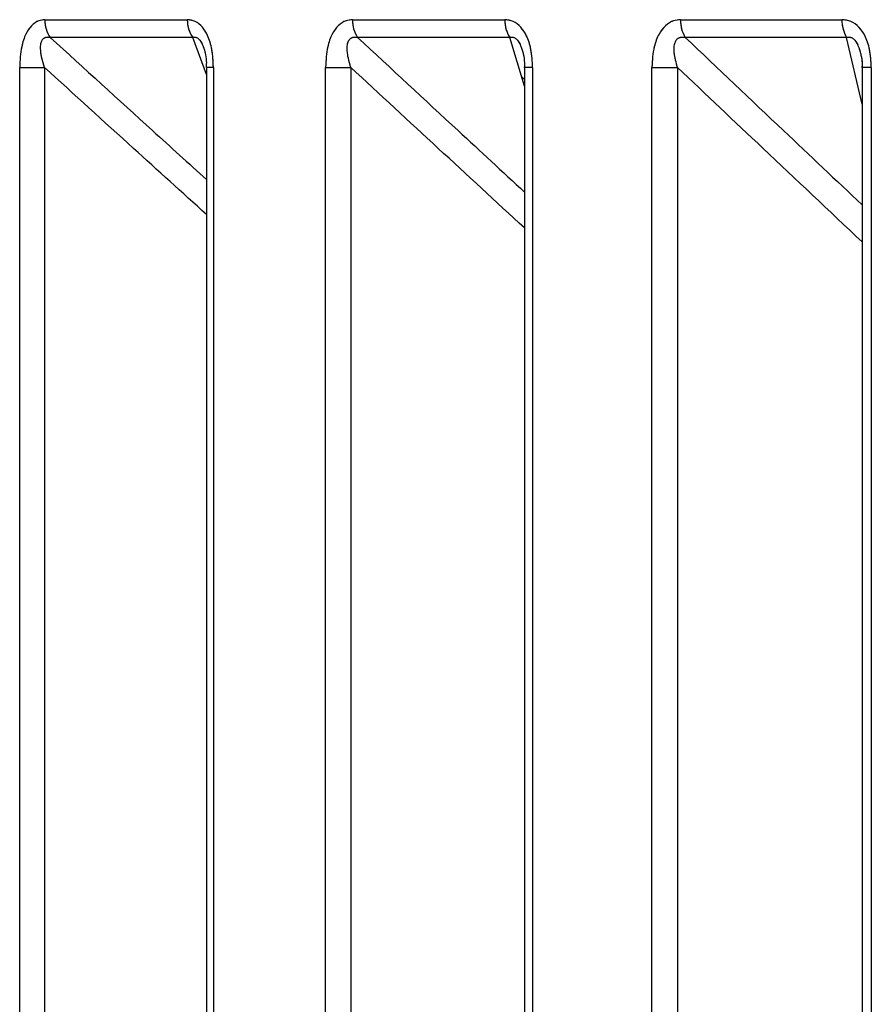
# Model space of a CAD drawing. Header units: inches. Extents: x 0.1 to 16.9, y 0.1 to 10.9.
# Tile 25 of 235: x 6.44257 to 6.44369, y 2.44663 to 2.44792. Entities that reach past the tile are written whole.
import ezdxf

# ---------------------------------------------------------------- set-up
doc = ezdxf.new("R2010")
doc.units = ezdxf.units.IN
doc.header["$MEASUREMENT"] = 0
doc.linetypes.add('PHANTOM', pattern=[0.49999999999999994, 0.25, -0.05, 0.05, -0.05, 0.05, -0.05])

msp = doc.modelspace()

# ---------------------------------------------------------------- linework, layer by layer
at = {"color": 7, "linetype": 'Continuous', "lineweight": 25}
for p, q in [((6.442605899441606, 2.447921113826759), (6.442792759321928, 2.447921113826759)), ((6.443009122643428, 2.447921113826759), (6.443208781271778, 2.447921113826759)), ((6.443439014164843, 2.447921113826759), (6.443650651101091, 2.447921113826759)), ((6.442799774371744, 2.447897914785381), (6.442613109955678, 2.447897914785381)), ((6.442817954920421, 2.44784916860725), (6.442799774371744, 2.447897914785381)), ((6.443215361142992, 2.447897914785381), (6.443015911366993, 2.447897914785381)), ((6.443234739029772, 2.447834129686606), (6.443215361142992, 2.447897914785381)), ((6.443656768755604, 2.447897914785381), (6.443445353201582, 2.447897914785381)), ((6.443677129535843, 2.447810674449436), (6.443656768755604, 2.447897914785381)), ((6.442573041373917, 2.443469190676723), (6.442573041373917, 2.447858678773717)), ((6.442573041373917, 2.447858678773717), (6.442605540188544, 2.447858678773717)), ((6.442605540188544, 2.447858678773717), (6.442605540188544, 2.443469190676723)), ((6.442817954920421, 2.447858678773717), (6.442817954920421, 2.443469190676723)), ((6.442826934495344, 2.447858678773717), (6.442817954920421, 2.447858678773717)), ((6.442826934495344, 2.447858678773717), (6.442826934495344, 2.443469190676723)), ((6.442973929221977, 2.443469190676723), (6.442973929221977, 2.447858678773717)), ((6.442973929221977, 2.447858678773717), (6.443007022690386, 2.447858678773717)), ((6.443007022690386, 2.447858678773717), (6.443007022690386, 2.443469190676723)), ((6.443234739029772, 2.447858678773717), (6.443234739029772, 2.443469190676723)), ((6.443245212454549, 2.447858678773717), (6.443234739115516, 2.447858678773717)), ((6.443245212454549, 2.447858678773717), (6.443245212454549, 2.443469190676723)), ((6.443401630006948, 2.443469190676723), (6.443401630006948, 2.447858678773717)), ((6.443401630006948, 2.447858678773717), (6.443435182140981, 2.447858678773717)), ((6.443435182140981, 2.447858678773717), (6.443435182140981, 2.443469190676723)), ((6.443677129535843, 2.447858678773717), (6.443677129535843, 2.443469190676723)), ((6.443689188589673, 2.447858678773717), (6.443677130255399, 2.447858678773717)), ((6.443689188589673, 2.447858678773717), (6.443689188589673, 2.443469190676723)), ((6.443234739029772, 2.44784290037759), (6.443231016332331, 2.447846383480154))]:
    msp.add_line(p, q, dxfattribs=at)
at = {"color": 7, "linetype": 'PHANTOM', "lineweight": 18}
for p, q in [((6.442605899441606, 2.447921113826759), (6.442792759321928, 2.447921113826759)), ((6.442605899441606, 2.447921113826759), (6.442792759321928, 2.447921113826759)), ((6.442605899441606, 2.447921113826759), (6.442792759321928, 2.447921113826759)), ((6.443009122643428, 2.447921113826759), (6.443208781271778, 2.447921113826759)), ((6.443009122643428, 2.447921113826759), (6.443208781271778, 2.447921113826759)), ((6.443009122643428, 2.447921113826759), (6.443208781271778, 2.447921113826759)), ((6.443439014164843, 2.447921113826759), (6.443650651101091, 2.447921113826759)), ((6.443439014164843, 2.447921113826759), (6.443650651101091, 2.447921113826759)), ((6.443439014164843, 2.447921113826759), (6.443650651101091, 2.447921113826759)), ((6.442799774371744, 2.447897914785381), (6.442613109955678, 2.447897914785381)), ((6.442799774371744, 2.447897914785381), (6.442613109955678, 2.447897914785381)), ((6.442799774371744, 2.447897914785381), (6.442613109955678, 2.447897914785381)), ((6.442817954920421, 2.44784916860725), (6.442799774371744, 2.447897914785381)), ((6.442817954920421, 2.44784916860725), (6.442799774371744, 2.447897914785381)), ((6.442817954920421, 2.44784916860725), (6.442799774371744, 2.447897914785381)), ((6.443215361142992, 2.447897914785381), (6.443015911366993, 2.447897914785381)), ((6.443215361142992, 2.447897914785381), (6.443015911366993, 2.447897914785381)), ((6.443215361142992, 2.447897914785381), (6.443015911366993, 2.447897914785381)), ((6.443234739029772, 2.447834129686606), (6.443215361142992, 2.447897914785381)), ((6.443234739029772, 2.447834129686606), (6.443215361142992, 2.447897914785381)), ((6.443234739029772, 2.447834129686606), (6.443215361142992, 2.447897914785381)), ((6.443656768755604, 2.447897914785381), (6.443445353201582, 2.447897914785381)), ((6.443656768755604, 2.447897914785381), (6.443445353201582, 2.447897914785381)), ((6.443656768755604, 2.447897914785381), (6.443445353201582, 2.447897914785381)), ((6.443677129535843, 2.447810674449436), (6.443656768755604, 2.447897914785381)), ((6.443677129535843, 2.447810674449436), (6.443656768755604, 2.447897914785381)), ((6.443677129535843, 2.447810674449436), (6.443656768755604, 2.447897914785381)), ((6.442573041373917, 2.443469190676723), (6.442573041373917, 2.447858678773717)), ((6.442573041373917, 2.447858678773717), (6.442605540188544, 2.447858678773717)), ((6.442573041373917, 2.443469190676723), (6.442573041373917, 2.447858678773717)), ((6.442573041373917, 2.447858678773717), (6.442605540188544, 2.447858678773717)), ((6.442573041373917, 2.443469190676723), (6.442573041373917, 2.447858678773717)), ((6.442573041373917, 2.447858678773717), (6.442605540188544, 2.447858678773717)), ((6.442605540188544, 2.447858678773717), (6.442605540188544, 2.443469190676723)), ((6.442605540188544, 2.447858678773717), (6.442605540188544, 2.443469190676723)), ((6.442605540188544, 2.447858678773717), (6.442605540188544, 2.443469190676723)), ((6.442817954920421, 2.447858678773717), (6.442817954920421, 2.443469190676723)), ((6.442826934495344, 2.447858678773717), (6.442817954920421, 2.447858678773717)), ((6.442817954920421, 2.447858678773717), (6.442817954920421, 2.443469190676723)), ((6.442826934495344, 2.447858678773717), (6.442817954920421, 2.447858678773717)), ((6.442817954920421, 2.447858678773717), (6.442817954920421, 2.443469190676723)), ((6.442826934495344, 2.447858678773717), (6.442817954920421, 2.447858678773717)), ((6.442826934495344, 2.447858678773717), (6.442826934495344, 2.443469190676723)), ((6.442826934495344, 2.447858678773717), (6.442826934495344, 2.443469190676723)), ((6.442826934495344, 2.447858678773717), (6.442826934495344, 2.443469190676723)), ((6.442973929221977, 2.443469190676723), (6.442973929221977, 2.447858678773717)), ((6.442973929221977, 2.447858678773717), (6.443007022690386, 2.447858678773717)), ((6.442973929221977, 2.443469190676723), (6.442973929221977, 2.447858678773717)), ((6.442973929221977, 2.447858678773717), (6.443007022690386, 2.447858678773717)), ((6.442973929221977, 2.443469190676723), (6.442973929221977, 2.447858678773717)), ((6.442973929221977, 2.447858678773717), (6.443007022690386, 2.447858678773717)), ((6.443007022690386, 2.447858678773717), (6.443007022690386, 2.443469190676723)), ((6.443007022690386, 2.447858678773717), (6.443007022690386, 2.443469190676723)), ((6.443007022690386, 2.447858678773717), (6.443007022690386, 2.443469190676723)), ((6.443234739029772, 2.447858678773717), (6.443234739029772, 2.443469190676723)), ((6.443245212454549, 2.447858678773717), (6.443234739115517, 2.447858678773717)), ((6.443234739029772, 2.447858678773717), (6.443234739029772, 2.443469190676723)), ((6.443245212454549, 2.447858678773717), (6.443234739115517, 2.447858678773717)), ((6.443234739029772, 2.447858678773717), (6.443234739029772, 2.443469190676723)), ((6.443245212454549, 2.447858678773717), (6.443234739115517, 2.447858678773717)), ((6.443245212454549, 2.447858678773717), (6.443245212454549, 2.443469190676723)), ((6.443245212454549, 2.447858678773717), (6.443245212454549, 2.443469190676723)), ((6.443245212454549, 2.447858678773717), (6.443245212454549, 2.443469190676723)), ((6.443401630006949, 2.443469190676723), (6.443401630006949, 2.447858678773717)), ((6.443401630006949, 2.447858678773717), (6.443435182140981, 2.447858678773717)), ((6.443401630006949, 2.443469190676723), (6.443401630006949, 2.447858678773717)), ((6.443401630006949, 2.447858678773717), (6.443435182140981, 2.447858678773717)), ((6.443401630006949, 2.443469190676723), (6.443401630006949, 2.447858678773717)), ((6.443401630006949, 2.447858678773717), (6.443435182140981, 2.447858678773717)), ((6.443435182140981, 2.447858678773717), (6.443435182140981, 2.443469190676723)), ((6.443435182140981, 2.447858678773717), (6.443435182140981, 2.443469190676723)), ((6.443435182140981, 2.447858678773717), (6.443435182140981, 2.443469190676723)), ((6.443677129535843, 2.447858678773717), (6.443677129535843, 2.443469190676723)), ((6.443689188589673, 2.447858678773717), (6.4436771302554, 2.447858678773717)), ((6.443677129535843, 2.447858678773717), (6.443677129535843, 2.443469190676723)), ((6.443689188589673, 2.447858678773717), (6.4436771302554, 2.447858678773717)), ((6.443677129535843, 2.447858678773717), (6.443677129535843, 2.443469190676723)), ((6.443689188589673, 2.447858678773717), (6.4436771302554, 2.447858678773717)), ((6.443689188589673, 2.447858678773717), (6.443689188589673, 2.443469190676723)), ((6.443689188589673, 2.447858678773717), (6.443689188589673, 2.443469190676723)), ((6.443689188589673, 2.447858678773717), (6.443689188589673, 2.443469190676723)), ((6.443234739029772, 2.44784290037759), (6.443231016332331, 2.447846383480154)), ((6.443234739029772, 2.44784290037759), (6.443231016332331, 2.447846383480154)), ((6.443234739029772, 2.44784290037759), (6.443231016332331, 2.447846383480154))]:
    msp.add_line(p, q, dxfattribs=at)
at = {"color": 7, "linetype": 'Continuous', "lineweight": 25}
for centre, radius, start, end in [((6.442644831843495, 2.447920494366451), 3.893732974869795e-05, 179.0884336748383, 215.4431907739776), ((6.442832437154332, 2.44792045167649), 3.96833570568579e-05, 179.0439272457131, 214.6051658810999), ((6.443049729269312, 2.447920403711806), 4.061283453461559e-05, 178.9981328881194, 213.623931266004), ((6.443250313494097, 2.447920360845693), 4.153904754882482e-05, 178.9613387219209, 212.7081827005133), ((6.443481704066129, 2.447920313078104), 4.26974105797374e-05, 178.9254100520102, 211.6401074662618), ((6.443694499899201, 2.447920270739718), 4.385690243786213e-05, 178.8985016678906, 210.6470243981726)]:
    msp.add_arc(centre, radius, start, end, dxfattribs=at)
at = {"color": 7, "linetype": 'PHANTOM', "lineweight": 18}
for centre, radius, start, end in [((6.442644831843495, 2.447920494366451), 3.893732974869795e-05, 179.0884336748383, 215.4431907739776), ((6.442644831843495, 2.447920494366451), 3.893732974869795e-05, 179.0884336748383, 215.4431907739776), ((6.442644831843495, 2.447920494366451), 3.893732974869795e-05, 179.0884336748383, 215.4431907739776), ((6.442832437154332, 2.44792045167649), 3.96833570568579e-05, 179.0439272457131, 214.6051658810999), ((6.442832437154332, 2.44792045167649), 3.96833570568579e-05, 179.0439272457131, 214.6051658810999), ((6.442832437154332, 2.44792045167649), 3.96833570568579e-05, 179.0439272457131, 214.6051658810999), ((6.443049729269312, 2.447920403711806), 4.061283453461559e-05, 178.9981328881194, 213.623931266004), ((6.443049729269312, 2.447920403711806), 4.061283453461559e-05, 178.9981328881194, 213.623931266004), ((6.443049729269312, 2.447920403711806), 4.061283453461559e-05, 178.9981328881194, 213.623931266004), ((6.443250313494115, 2.447920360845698), 4.153904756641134e-05, 178.9613387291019, 212.7081826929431), ((6.443250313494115, 2.447920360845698), 4.153904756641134e-05, 178.9613387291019, 212.7081826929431), ((6.443250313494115, 2.447920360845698), 4.153904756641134e-05, 178.9613387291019, 212.7081826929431), ((6.443481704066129, 2.447920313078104), 4.26974105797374e-05, 178.9254100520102, 211.6401074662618), ((6.443481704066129, 2.447920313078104), 4.26974105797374e-05, 178.9254100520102, 211.6401074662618), ((6.443481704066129, 2.447920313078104), 4.26974105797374e-05, 178.9254100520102, 211.6401074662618), ((6.443694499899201, 2.447920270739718), 4.385690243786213e-05, 178.8985016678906, 210.6470243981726), ((6.443694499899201, 2.447920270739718), 4.385690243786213e-05, 178.8985016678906, 210.6470243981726), ((6.443694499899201, 2.447920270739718), 4.385690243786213e-05, 178.8985016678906, 210.6470243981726)]:
    msp.add_arc(centre, radius, start, end, dxfattribs=at)
at = {"color": 7, "linetype": 'Continuous', "lineweight": 25}
for points, knots in [([(6.442605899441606, 2.447921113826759), (6.44260326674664, 2.447920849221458), (6.442597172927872, 2.447920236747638), (6.442588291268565, 2.447914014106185), (6.442580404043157, 2.447902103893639), (6.442574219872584, 2.447883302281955), (6.442573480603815, 2.44786785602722), (6.442573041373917, 2.447858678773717)], [0, 0, 0, 0, 0.1336272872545, 0.3093030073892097, 0.4842287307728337, 0.6935591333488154, 1, 1, 1, 1]), ([(6.442826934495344, 2.447858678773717), (6.442826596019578, 2.447866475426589), (6.442825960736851, 2.447881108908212), (6.44282047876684, 2.447899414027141), (6.442812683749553, 2.447912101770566), (6.442803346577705, 2.447919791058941), (6.442796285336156, 2.447920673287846), (6.442792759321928, 2.447921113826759)], [0, 0, 0, 0, 0.2611752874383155, 0.4901980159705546, 0.6548011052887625, 0.8276257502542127, 1, 1, 1, 1]), ([(6.443009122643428, 2.447921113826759), (6.443006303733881, 2.447920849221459), (6.442999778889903, 2.447920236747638), (6.442990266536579, 2.447914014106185), (6.442981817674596, 2.447902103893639), (6.442975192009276, 2.447883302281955), (6.442974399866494, 2.44786785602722), (6.442973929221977, 2.447858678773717)], [0, 0, 0, 0, 0.1336272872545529, 0.3093030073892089, 0.4842287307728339, 0.6935591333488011, 1, 1, 1, 1]), ([(6.443245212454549, 2.447858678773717), (6.443244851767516, 2.447866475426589), (6.443244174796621, 2.447881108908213), (6.443238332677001, 2.44789941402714), (6.443230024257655, 2.447912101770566), (6.443220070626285, 2.447919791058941), (6.443212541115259, 2.447920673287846), (6.443208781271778, 2.447921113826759)], [0, 0, 0, 0, 0.2611752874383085, 0.490198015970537, 0.6548011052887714, 0.8276257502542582, 1, 1, 1, 1]), ([(6.443439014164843, 2.447921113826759), (6.44343602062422, 2.447920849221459), (6.443429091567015, 2.447920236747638), (6.443418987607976, 2.447914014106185), (6.443410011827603, 2.447902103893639), (6.443402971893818, 2.447883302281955), (6.443402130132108, 2.447867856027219), (6.443401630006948, 2.447858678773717)], [0, 0, 0, 0, 0.1336272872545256, 0.3093030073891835, 0.4842287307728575, 0.6935591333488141, 1, 1, 1, 1]), ([(6.443689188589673, 2.447858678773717), (6.443688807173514, 2.447866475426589), (6.44368809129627, 2.447881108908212), (6.443681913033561, 2.447899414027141), (6.443673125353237, 2.447912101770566), (6.443662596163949, 2.447919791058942), (6.443654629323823, 2.447920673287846), (6.443650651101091, 2.447921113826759)], [0, 0, 0, 0, 0.2611752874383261, 0.4901980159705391, 0.6548011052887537, 0.8276257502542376, 1, 1, 1, 1]), ([(6.442605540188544, 2.447858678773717), (6.442603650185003, 2.447864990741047), (6.442600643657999, 2.44787503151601), (6.442600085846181, 2.447886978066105), (6.442601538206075, 2.447892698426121), (6.44260330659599, 2.447895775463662), (6.442605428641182, 2.447897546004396), (6.442608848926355, 2.447898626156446), (6.442611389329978, 2.4478982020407), (6.442613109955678, 2.447897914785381)], [0, 0, 0, 0, 0.3643207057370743, 0.5795439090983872, 0.679983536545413, 0.7338312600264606, 0.8222095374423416, 0.8795817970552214, 1, 1, 1, 1]), ([(6.442613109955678, 2.447897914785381), (6.44265780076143, 2.447857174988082), (6.442726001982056, 2.447795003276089), (6.442794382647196, 2.447733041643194), (6.442817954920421, 2.447711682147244)], [0, 0, 0, 0, 0.6552786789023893, 0.9999999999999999, 0.9999999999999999, 0.9999999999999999, 0.9999999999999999]), ([(6.442799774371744, 2.447897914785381), (6.442800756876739, 2.447898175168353), (6.442802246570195, 2.447898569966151), (6.442804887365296, 2.447897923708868), (6.44280710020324, 2.447896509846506), (6.442809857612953, 2.447893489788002), (6.442811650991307, 2.447890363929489), (6.442813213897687, 2.447887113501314), (6.44281362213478, 2.447885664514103), (6.442813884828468, 2.447884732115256)], [0, 0, 0, 0, 0.2034411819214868, 0.3084615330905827, 0.4861417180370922, 0.5955115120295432, 0.8341215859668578, 0.8932600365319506, 1, 1, 1, 1]), ([(6.443007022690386, 2.447858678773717), (6.443005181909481, 2.447864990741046), (6.443002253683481, 2.447875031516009), (6.443001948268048, 2.447886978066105), (6.443003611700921, 2.447892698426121), (6.443005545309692, 2.447895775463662), (6.44300782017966, 2.447897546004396), (6.443011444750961, 2.447898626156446), (6.443014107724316, 2.4478982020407), (6.443015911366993, 2.447897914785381)], [0, 0, 0, 0, 0.3643207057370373, 0.5795439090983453, 0.6799835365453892, 0.73383126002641, 0.8222095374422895, 0.8795817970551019, 1, 1, 1, 1]), ([(6.443015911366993, 2.447897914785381), (6.443059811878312, 2.447857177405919), (6.443132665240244, 2.447789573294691), (6.443205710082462, 2.447722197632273), (6.443234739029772, 2.447695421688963)], [0, 0, 0, 0, 0.6025873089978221, 1, 1, 1, 1]), ([(6.443215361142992, 2.447897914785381), (6.443216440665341, 2.447898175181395), (6.443218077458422, 2.447898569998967), (6.443220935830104, 2.447897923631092), (6.443223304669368, 2.447896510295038), (6.443226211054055, 2.447893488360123), (6.443228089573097, 2.447890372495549), (6.443230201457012, 2.447885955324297), (6.443230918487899, 2.4478832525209), (6.443231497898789, 2.447881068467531)], [0, 0, 0, 0, 0.1781062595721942, 0.2700482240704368, 0.4256015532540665, 0.5213513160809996, 0.7302468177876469, 0.7820206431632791, 1, 1, 1, 1]), ([(6.443435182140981, 2.447858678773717), (6.443433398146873, 2.447864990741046), (6.443430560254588, 2.447875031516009), (6.443430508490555, 2.447886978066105), (6.443432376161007, 2.447892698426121), (6.443434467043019, 2.447895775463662), (6.443436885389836, 2.447897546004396), (6.443440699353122, 2.447898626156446), (6.443443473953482, 2.4478982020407), (6.443445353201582, 2.447897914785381)], [0, 0, 0, 0, 0.3643207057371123, 0.5795439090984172, 0.679983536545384, 0.7338312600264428, 0.8222095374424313, 0.879581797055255, 0.9999999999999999, 0.9999999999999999, 0.9999999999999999, 0.9999999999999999]), ([(6.443445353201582, 2.447897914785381), (6.443488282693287, 2.447857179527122), (6.443565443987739, 2.447783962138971), (6.443642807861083, 2.447710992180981), (6.443677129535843, 2.447678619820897)], [0, 0, 0, 0, 0.5563604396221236, 1, 1, 1, 1]), ([(6.443656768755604, 2.447897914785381), (6.443657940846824, 2.447898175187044), (6.443659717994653, 2.447898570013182), (6.443662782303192, 2.447897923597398), (6.443665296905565, 2.447896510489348), (6.443668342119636, 2.447893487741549), (6.443670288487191, 2.447890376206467), (6.443673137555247, 2.44788444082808), (6.443674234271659, 2.447880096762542), (6.443675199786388, 2.447876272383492)], [0, 0, 0, 0, 0.1531405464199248, 0.2321947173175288, 0.3659436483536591, 0.4482718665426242, 0.6278858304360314, 0.6724023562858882, 1, 1, 1, 1]), ([(6.442814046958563, 2.447884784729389), (6.442814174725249, 2.447884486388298), (6.442814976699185, 2.447882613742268), (6.442816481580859, 2.447876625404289), (6.442817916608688, 2.447868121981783), (6.442817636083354, 2.447861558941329), (6.442817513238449, 2.447858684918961)], [0, 0, 0, 0, 0.04676568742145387, 0.2935417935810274, 0.6906347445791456, 1, 1, 1, 1]), ([(6.443231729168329, 2.447881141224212), (6.443232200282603, 2.44787953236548), (6.443233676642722, 2.447874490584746), (6.443234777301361, 2.447866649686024), (6.443234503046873, 2.447860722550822), (6.443234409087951, 2.447858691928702)], [0, 0, 0, 0, 0.2355297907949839, 0.7380943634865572, 1, 1, 1, 1]), ([(6.443675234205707, 2.447876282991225), (6.443675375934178, 2.447875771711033), (6.443676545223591, 2.447871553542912), (6.443677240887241, 2.447865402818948), (6.443676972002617, 2.447860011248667), (6.443676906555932, 2.447858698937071)], [0, 0, 0, 0, 0.09449450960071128, 0.7795993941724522, 1, 1, 1, 1]), ([(6.442817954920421, 2.447665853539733), (6.44278602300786, 2.447694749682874), (6.44271512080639, 2.447758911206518), (6.442644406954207, 2.447823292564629), (6.442605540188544, 2.447858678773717)], [0, 0, 0, 0, 0.4503656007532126, 1, 1, 1, 1]), ([(6.443234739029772, 2.447648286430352), (6.443197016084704, 2.447683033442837), (6.443121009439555, 2.447753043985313), (6.44304520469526, 2.44782329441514), (6.443007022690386, 2.447858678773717)], [0, 0, 0, 0, 0.4963111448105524, 0.9999999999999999, 0.9999999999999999, 0.9999999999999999, 0.9999999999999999]), ([(6.443677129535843, 2.44763012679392), (6.443633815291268, 2.447670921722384), (6.443553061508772, 2.447746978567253), (6.443472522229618, 2.447823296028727), (6.443435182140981, 2.447858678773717)], [0, 0, 0, 0, 0.5363741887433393, 1, 1, 1, 1])]:
    msp.add_open_spline(points, degree=3, knots=knots, dxfattribs=at)
at = {"color": 7, "linetype": 'PHANTOM', "lineweight": 18}
for points, knots in [([(6.442605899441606, 2.447921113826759), (6.44260326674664, 2.447920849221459), (6.442597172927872, 2.447920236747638), (6.442588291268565, 2.447914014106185), (6.442580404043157, 2.447902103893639), (6.442574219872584, 2.447883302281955), (6.442573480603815, 2.447867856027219), (6.442573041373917, 2.447858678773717)], [0, 0, 0, 0, 0.1336272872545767, 0.3093030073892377, 0.4842287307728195, 0.6935591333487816, 1, 1, 1, 1]), ([(6.442605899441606, 2.447921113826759), (6.44260326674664, 2.447920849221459), (6.442597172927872, 2.447920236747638), (6.442588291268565, 2.447914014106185), (6.442580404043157, 2.447902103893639), (6.442574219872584, 2.447883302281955), (6.442573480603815, 2.447867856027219), (6.442573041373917, 2.447858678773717)], [0, 0, 0, 0, 0.1336272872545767, 0.3093030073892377, 0.4842287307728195, 0.6935591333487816, 1, 1, 1, 1]), ([(6.442605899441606, 2.447921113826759), (6.44260326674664, 2.447920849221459), (6.442597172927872, 2.447920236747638), (6.442588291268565, 2.447914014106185), (6.442580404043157, 2.447902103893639), (6.442574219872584, 2.447883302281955), (6.442573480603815, 2.447867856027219), (6.442573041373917, 2.447858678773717)], [0, 0, 0, 0, 0.1336272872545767, 0.3093030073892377, 0.4842287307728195, 0.6935591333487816, 1, 1, 1, 1]), ([(6.442826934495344, 2.447858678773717), (6.442826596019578, 2.447866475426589), (6.442825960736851, 2.447881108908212), (6.44282047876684, 2.447899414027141), (6.442812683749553, 2.447912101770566), (6.442803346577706, 2.447919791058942), (6.442796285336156, 2.447920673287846), (6.442792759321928, 2.447921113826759)], [0, 0, 0, 0, 0.2611752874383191, 0.4901980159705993, 0.6548011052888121, 0.8276257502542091, 1, 1, 1, 1]), ([(6.442826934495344, 2.447858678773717), (6.442826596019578, 2.447866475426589), (6.442825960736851, 2.447881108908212), (6.44282047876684, 2.447899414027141), (6.442812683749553, 2.447912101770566), (6.442803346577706, 2.447919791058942), (6.442796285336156, 2.447920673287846), (6.442792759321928, 2.447921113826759)], [0, 0, 0, 0, 0.2611752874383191, 0.4901980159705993, 0.6548011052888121, 0.8276257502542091, 1, 1, 1, 1]), ([(6.442826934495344, 2.447858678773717), (6.442826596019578, 2.447866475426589), (6.442825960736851, 2.447881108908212), (6.44282047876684, 2.447899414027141), (6.442812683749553, 2.447912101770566), (6.442803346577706, 2.447919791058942), (6.442796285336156, 2.447920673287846), (6.442792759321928, 2.447921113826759)], [0, 0, 0, 0, 0.2611752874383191, 0.4901980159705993, 0.6548011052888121, 0.8276257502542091, 1, 1, 1, 1]), ([(6.443009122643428, 2.447921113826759), (6.443006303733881, 2.447920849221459), (6.442999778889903, 2.447920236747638), (6.442990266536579, 2.447914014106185), (6.442981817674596, 2.447902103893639), (6.442975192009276, 2.447883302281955), (6.442974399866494, 2.44786785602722), (6.442973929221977, 2.447858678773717)], [0, 0, 0, 0, 0.13362728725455, 0.309303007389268, 0.4842287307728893, 0.6935591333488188, 1, 1, 1, 1]), ([(6.443009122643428, 2.447921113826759), (6.443006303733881, 2.447920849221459), (6.442999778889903, 2.447920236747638), (6.442990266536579, 2.447914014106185), (6.442981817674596, 2.447902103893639), (6.442975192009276, 2.447883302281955), (6.442974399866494, 2.44786785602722), (6.442973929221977, 2.447858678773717)], [0, 0, 0, 0, 0.13362728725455, 0.309303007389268, 0.4842287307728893, 0.6935591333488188, 1, 1, 1, 1]), ([(6.443009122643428, 2.447921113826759), (6.443006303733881, 2.447920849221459), (6.442999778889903, 2.447920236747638), (6.442990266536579, 2.447914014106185), (6.442981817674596, 2.447902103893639), (6.442975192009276, 2.447883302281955), (6.442974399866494, 2.44786785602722), (6.442973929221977, 2.447858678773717)], [0, 0, 0, 0, 0.13362728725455, 0.309303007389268, 0.4842287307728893, 0.6935591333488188, 1, 1, 1, 1]), ([(6.443245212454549, 2.447858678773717), (6.443244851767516, 2.447866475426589), (6.443244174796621, 2.447881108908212), (6.443238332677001, 2.447899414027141), (6.443230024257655, 2.447912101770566), (6.443220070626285, 2.447919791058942), (6.443212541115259, 2.447920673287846), (6.443208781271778, 2.447921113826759)], [0, 0, 0, 0, 0.2611752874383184, 0.4901980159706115, 0.6548011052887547, 0.8276257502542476, 1, 1, 1, 1]), ([(6.443245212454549, 2.447858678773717), (6.443244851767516, 2.447866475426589), (6.443244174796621, 2.447881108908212), (6.443238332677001, 2.447899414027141), (6.443230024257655, 2.447912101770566), (6.443220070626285, 2.447919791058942), (6.443212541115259, 2.447920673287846), (6.443208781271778, 2.447921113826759)], [0, 0, 0, 0, 0.2611752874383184, 0.4901980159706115, 0.6548011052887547, 0.8276257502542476, 1, 1, 1, 1]), ([(6.443245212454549, 2.447858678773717), (6.443244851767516, 2.447866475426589), (6.443244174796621, 2.447881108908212), (6.443238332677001, 2.447899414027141), (6.443230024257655, 2.447912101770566), (6.443220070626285, 2.447919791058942), (6.443212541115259, 2.447920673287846), (6.443208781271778, 2.447921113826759)], [0, 0, 0, 0, 0.2611752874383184, 0.4901980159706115, 0.6548011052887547, 0.8276257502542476, 1, 1, 1, 1]), ([(6.443439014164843, 2.447921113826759), (6.44343602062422, 2.447920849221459), (6.443429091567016, 2.447920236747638), (6.443418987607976, 2.447914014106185), (6.443410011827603, 2.447902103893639), (6.443402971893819, 2.447883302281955), (6.443402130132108, 2.447867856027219), (6.443401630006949, 2.447858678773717)], [0, 0, 0, 0, 0.1336272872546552, 0.3093030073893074, 0.4842287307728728, 0.6935591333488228, 1, 1, 1, 1]), ([(6.443439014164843, 2.447921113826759), (6.44343602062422, 2.447920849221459), (6.443429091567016, 2.447920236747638), (6.443418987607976, 2.447914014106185), (6.443410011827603, 2.447902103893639), (6.443402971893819, 2.447883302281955), (6.443402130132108, 2.447867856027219), (6.443401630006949, 2.447858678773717)], [0, 0, 0, 0, 0.1336272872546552, 0.3093030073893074, 0.4842287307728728, 0.6935591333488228, 1, 1, 1, 1]), ([(6.443439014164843, 2.447921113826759), (6.44343602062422, 2.447920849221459), (6.443429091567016, 2.447920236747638), (6.443418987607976, 2.447914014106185), (6.443410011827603, 2.447902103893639), (6.443402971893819, 2.447883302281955), (6.443402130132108, 2.447867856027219), (6.443401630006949, 2.447858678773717)], [0, 0, 0, 0, 0.1336272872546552, 0.3093030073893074, 0.4842287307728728, 0.6935591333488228, 1, 1, 1, 1]), ([(6.443689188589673, 2.447858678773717), (6.443688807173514, 2.447866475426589), (6.44368809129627, 2.447881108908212), (6.443681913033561, 2.44789941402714), (6.443673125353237, 2.447912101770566), (6.44366259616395, 2.447919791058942), (6.443654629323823, 2.447920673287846), (6.443650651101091, 2.447921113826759)], [0, 0, 0, 0, 0.2611752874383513, 0.4901980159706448, 0.6548011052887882, 0.8276257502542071, 1, 1, 1, 1]), ([(6.443689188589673, 2.447858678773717), (6.443688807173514, 2.447866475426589), (6.44368809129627, 2.447881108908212), (6.443681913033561, 2.44789941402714), (6.443673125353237, 2.447912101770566), (6.44366259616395, 2.447919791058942), (6.443654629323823, 2.447920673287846), (6.443650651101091, 2.447921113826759)], [0, 0, 0, 0, 0.2611752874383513, 0.4901980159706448, 0.6548011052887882, 0.8276257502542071, 1, 1, 1, 1]), ([(6.443689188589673, 2.447858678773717), (6.443688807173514, 2.447866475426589), (6.44368809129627, 2.447881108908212), (6.443681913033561, 2.44789941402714), (6.443673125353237, 2.447912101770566), (6.44366259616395, 2.447919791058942), (6.443654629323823, 2.447920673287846), (6.443650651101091, 2.447921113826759)], [0, 0, 0, 0, 0.2611752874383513, 0.4901980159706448, 0.6548011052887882, 0.8276257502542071, 1, 1, 1, 1]), ([(6.442605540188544, 2.447858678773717), (6.442603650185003, 2.447864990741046), (6.442600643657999, 2.447875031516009), (6.442600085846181, 2.447886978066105), (6.442601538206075, 2.447892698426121), (6.44260330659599, 2.447895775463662), (6.442605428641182, 2.447897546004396), (6.442608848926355, 2.447898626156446), (6.442611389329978, 2.4478982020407), (6.442613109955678, 2.447897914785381)], [0, 0, 0, 0, 0.3643207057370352, 0.5795439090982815, 0.6799835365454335, 0.7338312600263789, 0.8222095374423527, 0.8795817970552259, 1, 1, 1, 1]), ([(6.442605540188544, 2.447858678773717), (6.442603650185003, 2.447864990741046), (6.442600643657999, 2.447875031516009), (6.442600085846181, 2.447886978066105), (6.442601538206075, 2.447892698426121), (6.44260330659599, 2.447895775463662), (6.442605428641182, 2.447897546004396), (6.442608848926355, 2.447898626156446), (6.442611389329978, 2.4478982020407), (6.442613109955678, 2.447897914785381)], [0, 0, 0, 0, 0.3643207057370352, 0.5795439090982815, 0.6799835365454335, 0.7338312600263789, 0.8222095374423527, 0.8795817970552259, 1, 1, 1, 1]), ([(6.442605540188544, 2.447858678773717), (6.442603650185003, 2.447864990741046), (6.442600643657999, 2.447875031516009), (6.442600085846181, 2.447886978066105), (6.442601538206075, 2.447892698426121), (6.44260330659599, 2.447895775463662), (6.442605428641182, 2.447897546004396), (6.442608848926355, 2.447898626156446), (6.442611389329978, 2.4478982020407), (6.442613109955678, 2.447897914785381)], [0, 0, 0, 0, 0.3643207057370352, 0.5795439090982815, 0.6799835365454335, 0.7338312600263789, 0.8222095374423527, 0.8795817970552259, 1, 1, 1, 1]), ([(6.442613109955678, 2.447897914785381), (6.44265780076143, 2.447857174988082), (6.442726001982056, 2.447795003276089), (6.442794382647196, 2.447733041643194), (6.442817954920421, 2.447711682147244)], [0, 0, 0, 0, 0.6552786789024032, 1, 1, 1, 1]), ([(6.442613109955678, 2.447897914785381), (6.44265780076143, 2.447857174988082), (6.442726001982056, 2.447795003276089), (6.442794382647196, 2.447733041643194), (6.442817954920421, 2.447711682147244)], [0, 0, 0, 0, 0.6552786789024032, 1, 1, 1, 1]), ([(6.442613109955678, 2.447897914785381), (6.44265780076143, 2.447857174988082), (6.442726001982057, 2.447795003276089), (6.442794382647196, 2.447733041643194), (6.442817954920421, 2.447711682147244)], [0, 0, 0, 0, 0.6552786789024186, 0.9999999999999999, 0.9999999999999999, 0.9999999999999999, 0.9999999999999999]), ([(6.442799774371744, 2.447897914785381), (6.442800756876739, 2.447898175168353), (6.442802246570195, 2.447898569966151), (6.442804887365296, 2.447897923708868), (6.44280710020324, 2.447896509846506), (6.442809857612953, 2.447893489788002), (6.442811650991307, 2.447890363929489), (6.442813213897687, 2.447887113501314), (6.44281362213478, 2.447885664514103), (6.442813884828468, 2.447884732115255)], [0, 0, 0, 0, 0.2034411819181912, 0.3084615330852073, 0.4861417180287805, 0.5955115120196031, 0.8341215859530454, 0.8932600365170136, 1, 1, 1, 1]), ([(6.442799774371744, 2.447897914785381), (6.442800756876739, 2.447898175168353), (6.442802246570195, 2.447898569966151), (6.442804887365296, 2.447897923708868), (6.44280710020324, 2.447896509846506), (6.442809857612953, 2.447893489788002), (6.442811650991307, 2.447890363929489), (6.442813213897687, 2.447887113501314), (6.44281362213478, 2.447885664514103), (6.442813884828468, 2.447884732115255)], [0, 0, 0, 0, 0.2034411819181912, 0.3084615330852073, 0.4861417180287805, 0.5955115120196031, 0.8341215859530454, 0.8932600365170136, 1, 1, 1, 1]), ([(6.442799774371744, 2.447897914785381), (6.442800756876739, 2.447898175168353), (6.442802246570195, 2.447898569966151), (6.442804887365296, 2.447897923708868), (6.44280710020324, 2.447896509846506), (6.442809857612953, 2.447893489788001), (6.442811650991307, 2.447890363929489), (6.442813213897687, 2.447887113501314), (6.44281362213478, 2.447885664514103), (6.442813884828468, 2.447884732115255)], [0, 0, 0, 0, 0.2034411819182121, 0.308461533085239, 0.4861417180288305, 0.5955115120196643, 0.8341215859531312, 0.8932600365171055, 1, 1, 1, 1]), ([(6.443007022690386, 2.447858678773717), (6.443005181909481, 2.447864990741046), (6.443002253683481, 2.447875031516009), (6.443001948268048, 2.447886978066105), (6.443003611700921, 2.447892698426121), (6.443005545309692, 2.447895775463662), (6.44300782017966, 2.447897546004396), (6.443011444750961, 2.447898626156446), (6.443014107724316, 2.4478982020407), (6.443015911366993, 2.447897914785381)], [0, 0, 0, 0, 0.3643207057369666, 0.5795439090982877, 0.6799835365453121, 0.7338312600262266, 0.822209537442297, 0.8795817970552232, 1, 1, 1, 1]), ([(6.443007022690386, 2.447858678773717), (6.443005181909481, 2.447864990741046), (6.443002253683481, 2.447875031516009), (6.443001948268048, 2.447886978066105), (6.443003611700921, 2.447892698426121), (6.443005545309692, 2.447895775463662), (6.44300782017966, 2.447897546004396), (6.443011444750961, 2.447898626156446), (6.443014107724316, 2.4478982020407), (6.443015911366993, 2.447897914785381)], [0, 0, 0, 0, 0.3643207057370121, 0.57954390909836, 0.6799835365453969, 0.7338312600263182, 0.8222095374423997, 0.8795817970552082, 1, 1, 1, 1]), ([(6.443007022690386, 2.447858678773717), (6.443005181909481, 2.447864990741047), (6.443002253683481, 2.44787503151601), (6.443001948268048, 2.447886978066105), (6.443003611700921, 2.447892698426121), (6.443005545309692, 2.447895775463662), (6.44300782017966, 2.447897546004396), (6.443011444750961, 2.447898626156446), (6.443014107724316, 2.4478982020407), (6.443015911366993, 2.447897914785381)], [0, 0, 0, 0, 0.3643207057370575, 0.5795439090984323, 0.6799835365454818, 0.7338312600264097, 0.8222095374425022, 0.879581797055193, 0.9999999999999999, 0.9999999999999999, 0.9999999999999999, 0.9999999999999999]), ([(6.443015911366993, 2.447897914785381), (6.443059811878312, 2.447857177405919), (6.443132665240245, 2.447789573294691), (6.443205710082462, 2.447722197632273), (6.443234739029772, 2.447695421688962)], [0, 0, 0, 0, 0.6025873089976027, 1, 1, 1, 1]), ([(6.443015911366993, 2.447897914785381), (6.443059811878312, 2.447857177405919), (6.443132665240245, 2.447789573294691), (6.443205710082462, 2.447722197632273), (6.443234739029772, 2.447695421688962)], [0, 0, 0, 0, 0.6025873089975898, 1, 1, 1, 1]), ([(6.443015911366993, 2.447897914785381), (6.443059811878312, 2.447857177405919), (6.443132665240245, 2.447789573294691), (6.443205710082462, 2.447722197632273), (6.443234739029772, 2.447695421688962)], [0, 0, 0, 0, 0.6025873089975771, 1, 1, 1, 1]), ([(6.443215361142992, 2.447897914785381), (6.443216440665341, 2.447898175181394), (6.443218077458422, 2.447898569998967), (6.443220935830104, 2.447897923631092), (6.443223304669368, 2.447896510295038), (6.443226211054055, 2.447893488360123), (6.443228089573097, 2.44789037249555), (6.443230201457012, 2.447885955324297), (6.443230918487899, 2.4478832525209), (6.443231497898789, 2.447881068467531)], [0, 0, 0, 0, 0.1781062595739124, 0.2700482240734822, 0.4256015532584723, 0.5213513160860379, 0.7302468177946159, 0.782020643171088, 0.9999999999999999, 0.9999999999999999, 0.9999999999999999, 0.9999999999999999]), ([(6.443215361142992, 2.447897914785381), (6.443216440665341, 2.447898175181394), (6.443218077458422, 2.447898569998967), (6.443220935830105, 2.447897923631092), (6.443223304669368, 2.447896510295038), (6.443226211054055, 2.447893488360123), (6.443228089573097, 2.447890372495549), (6.443230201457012, 2.447885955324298), (6.443230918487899, 2.4478832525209), (6.443231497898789, 2.447881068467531)], [0, 0, 0, 0, 0.1781062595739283, 0.2700482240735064, 0.4256015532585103, 0.5213513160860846, 0.7302468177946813, 0.7820206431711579, 1, 1, 1, 1]), ([(6.443215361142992, 2.447897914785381), (6.443216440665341, 2.447898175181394), (6.443218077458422, 2.447898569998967), (6.443220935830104, 2.447897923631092), (6.443223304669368, 2.447896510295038), (6.443226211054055, 2.447893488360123), (6.443228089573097, 2.447890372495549), (6.443230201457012, 2.447885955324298), (6.443230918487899, 2.4478832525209), (6.443231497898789, 2.447881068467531)], [0, 0, 0, 0, 0.178106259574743, 0.2700482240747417, 0.4256015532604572, 0.5213513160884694, 0.7302468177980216, 0.7820206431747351, 1, 1, 1, 1]), ([(6.443435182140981, 2.447858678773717), (6.443433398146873, 2.447864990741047), (6.443430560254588, 2.447875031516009), (6.443430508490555, 2.447886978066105), (6.443432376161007, 2.447892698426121), (6.443434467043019, 2.447895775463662), (6.443436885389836, 2.447897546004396), (6.443440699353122, 2.447898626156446), (6.443443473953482, 2.4478982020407), (6.443445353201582, 2.447897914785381)], [0, 0, 0, 0, 0.3643207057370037, 0.5795439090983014, 0.6799835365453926, 0.7338312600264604, 0.822209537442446, 0.8795817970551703, 1, 1, 1, 1]), ([(6.443435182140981, 2.447858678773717), (6.443433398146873, 2.447864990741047), (6.443430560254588, 2.447875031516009), (6.443430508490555, 2.447886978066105), (6.443432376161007, 2.447892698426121), (6.443434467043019, 2.447895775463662), (6.443436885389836, 2.447897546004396), (6.443440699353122, 2.447898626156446), (6.443443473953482, 2.4478982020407), (6.443445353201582, 2.447897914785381)], [0, 0, 0, 0, 0.3643207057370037, 0.5795439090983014, 0.6799835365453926, 0.7338312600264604, 0.822209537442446, 0.8795817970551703, 1, 1, 1, 1]), ([(6.443435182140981, 2.447858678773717), (6.443433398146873, 2.447864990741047), (6.443430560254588, 2.447875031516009), (6.443430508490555, 2.447886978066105), (6.443432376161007, 2.447892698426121), (6.443434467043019, 2.447895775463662), (6.443436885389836, 2.447897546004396), (6.443440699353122, 2.447898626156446), (6.443443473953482, 2.4478982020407), (6.443445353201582, 2.447897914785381)], [0, 0, 0, 0, 0.3643207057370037, 0.5795439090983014, 0.6799835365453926, 0.7338312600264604, 0.822209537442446, 0.8795817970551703, 1, 1, 1, 1]), ([(6.443445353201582, 2.447897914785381), (6.443488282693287, 2.447857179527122), (6.443565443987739, 2.447783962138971), (6.443642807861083, 2.447710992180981), (6.443677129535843, 2.447678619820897)], [0, 0, 0, 0, 0.5563604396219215, 1, 1, 1, 1]), ([(6.443445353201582, 2.447897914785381), (6.443488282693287, 2.447857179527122), (6.443565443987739, 2.447783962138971), (6.443642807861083, 2.447710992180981), (6.443677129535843, 2.447678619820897)], [0, 0, 0, 0, 0.5563604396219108, 1, 1, 1, 1]), ([(6.443445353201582, 2.447897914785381), (6.443488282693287, 2.447857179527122), (6.443565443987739, 2.447783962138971), (6.443642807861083, 2.447710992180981), (6.443677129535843, 2.447678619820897)], [0, 0, 0, 0, 0.5563604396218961, 1, 1, 1, 1]), ([(6.443656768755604, 2.447897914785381), (6.443657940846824, 2.447898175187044), (6.443659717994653, 2.447898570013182), (6.443662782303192, 2.447897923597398), (6.443665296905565, 2.447896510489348), (6.443668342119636, 2.447893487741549), (6.443670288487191, 2.447890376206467), (6.443673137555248, 2.44788444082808), (6.443674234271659, 2.447880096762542), (6.443675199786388, 2.447876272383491)], [0, 0, 0, 0, 0.1531405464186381, 0.2321947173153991, 0.365943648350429, 0.4482718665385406, 0.6278858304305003, 0.672402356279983, 1, 1, 1, 1]), ([(6.443656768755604, 2.447897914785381), (6.443657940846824, 2.447898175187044), (6.443659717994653, 2.447898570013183), (6.443662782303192, 2.447897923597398), (6.443665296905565, 2.447896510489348), (6.443668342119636, 2.447893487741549), (6.443670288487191, 2.447890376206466), (6.443673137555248, 2.447884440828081), (6.443674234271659, 2.447880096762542), (6.443675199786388, 2.447876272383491)], [0, 0, 0, 0, 0.153140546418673, 0.2321947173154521, 0.3659436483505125, 0.4482718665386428, 0.6278858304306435, 0.6724023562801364, 1, 1, 1, 1]), ([(6.443656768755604, 2.447897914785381), (6.443657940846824, 2.447898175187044), (6.443659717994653, 2.447898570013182), (6.443662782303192, 2.447897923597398), (6.443665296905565, 2.447896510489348), (6.443668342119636, 2.447893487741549), (6.443670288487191, 2.447890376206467), (6.443673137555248, 2.44788444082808), (6.443674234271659, 2.447880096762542), (6.443675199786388, 2.447876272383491)], [0, 0, 0, 0, 0.1531405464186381, 0.2321947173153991, 0.365943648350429, 0.4482718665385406, 0.6278858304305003, 0.672402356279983, 1, 1, 1, 1]), ([(6.442814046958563, 2.447884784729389), (6.442814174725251, 2.447884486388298), (6.442814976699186, 2.447882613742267), (6.44281648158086, 2.447876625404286), (6.442817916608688, 2.447868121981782), (6.442817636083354, 2.447861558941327), (6.442817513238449, 2.447858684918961)], [0, 0, 0, 0, 0.04676568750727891, 0.293541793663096, 0.6906347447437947, 1, 1, 1, 1]), ([(6.442814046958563, 2.447884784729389), (6.442814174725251, 2.447884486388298), (6.442814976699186, 2.447882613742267), (6.44281648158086, 2.447876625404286), (6.442817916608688, 2.447868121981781), (6.442817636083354, 2.447861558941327), (6.442817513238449, 2.447858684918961)], [0, 0, 0, 0, 0.04676568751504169, 0.293541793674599, 0.6906347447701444, 1, 1, 1, 1]), ([(6.442814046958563, 2.447884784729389), (6.442814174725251, 2.447884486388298), (6.442814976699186, 2.447882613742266), (6.44281648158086, 2.447876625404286), (6.442817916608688, 2.447868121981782), (6.442817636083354, 2.447861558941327), (6.442817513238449, 2.447858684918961)], [0, 0, 0, 0, 0.04676568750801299, 0.293541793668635, 0.6906347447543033, 0.9999999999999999, 0.9999999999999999, 0.9999999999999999, 0.9999999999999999]), ([(6.443231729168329, 2.447881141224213), (6.443232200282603, 2.44787953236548), (6.443233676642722, 2.447874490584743), (6.443234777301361, 2.447866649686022), (6.443234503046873, 2.447860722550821), (6.443234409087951, 2.447858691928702)], [0, 0, 0, 0, 0.2355297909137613, 0.7380943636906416, 1, 1, 1, 1]), ([(6.443231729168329, 2.447881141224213), (6.443232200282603, 2.44787953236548), (6.443233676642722, 2.447874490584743), (6.443234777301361, 2.447866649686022), (6.443234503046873, 2.447860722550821), (6.443234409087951, 2.447858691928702)], [0, 0, 0, 0, 0.2355297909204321, 0.7380943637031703, 1, 1, 1, 1]), ([(6.443231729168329, 2.447881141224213), (6.443232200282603, 2.44787953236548), (6.443233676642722, 2.447874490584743), (6.443234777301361, 2.447866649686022), (6.443234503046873, 2.447860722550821), (6.443234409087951, 2.447858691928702)], [0, 0, 0, 0, 0.2355297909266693, 0.738094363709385, 1, 1, 1, 1]), ([(6.443675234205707, 2.447876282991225), (6.443675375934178, 2.447875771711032), (6.443676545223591, 2.447871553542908), (6.443677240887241, 2.447865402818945), (6.443676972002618, 2.447860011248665), (6.443676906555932, 2.447858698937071)], [0, 0, 0, 0, 0.09449450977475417, 0.7795993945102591, 1, 1, 1, 1]), ([(6.443675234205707, 2.447876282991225), (6.443675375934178, 2.447875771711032), (6.443676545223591, 2.447871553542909), (6.443677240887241, 2.447865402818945), (6.443676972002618, 2.447860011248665), (6.443676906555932, 2.447858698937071)], [0, 0, 0, 0, 0.094494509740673, 0.7795993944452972, 1, 1, 1, 1]), ([(6.443675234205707, 2.447876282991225), (6.443675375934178, 2.447875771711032), (6.443676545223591, 2.447871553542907), (6.443677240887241, 2.447865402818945), (6.443676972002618, 2.447860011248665), (6.443676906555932, 2.447858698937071)], [0, 0, 0, 0, 0.09449450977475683, 0.7795993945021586, 1, 1, 1, 1]), ([(6.442817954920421, 2.447665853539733), (6.44278602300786, 2.447694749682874), (6.44271512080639, 2.447758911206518), (6.442644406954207, 2.447823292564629), (6.442605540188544, 2.447858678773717)], [0, 0, 0, 0, 0.4503656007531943, 1, 1, 1, 1]), ([(6.442817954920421, 2.447665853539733), (6.44278602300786, 2.447694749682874), (6.44271512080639, 2.447758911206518), (6.442644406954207, 2.447823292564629), (6.442605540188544, 2.447858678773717)], [0, 0, 0, 0, 0.4503656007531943, 1, 1, 1, 1]), ([(6.442817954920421, 2.447665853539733), (6.44278602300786, 2.447694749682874), (6.44271512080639, 2.447758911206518), (6.442644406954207, 2.447823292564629), (6.442605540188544, 2.447858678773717)], [0, 0, 0, 0, 0.4503656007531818, 0.9999999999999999, 0.9999999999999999, 0.9999999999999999, 0.9999999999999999]), ([(6.443234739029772, 2.447648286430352), (6.443197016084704, 2.447683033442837), (6.443121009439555, 2.447753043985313), (6.44304520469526, 2.44782329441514), (6.443007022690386, 2.447858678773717)], [0, 0, 0, 0, 0.4963111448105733, 1, 1, 1, 1]), ([(6.443234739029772, 2.447648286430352), (6.443197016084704, 2.447683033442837), (6.443121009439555, 2.447753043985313), (6.44304520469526, 2.44782329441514), (6.443007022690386, 2.447858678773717)], [0, 0, 0, 0, 0.4963111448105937, 1, 1, 1, 1]), ([(6.443234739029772, 2.447648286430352), (6.443197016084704, 2.447683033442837), (6.443121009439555, 2.447753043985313), (6.44304520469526, 2.44782329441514), (6.443007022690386, 2.447858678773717)], [0, 0, 0, 0, 0.4963111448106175, 1, 1, 1, 1]), ([(6.443677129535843, 2.447630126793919), (6.443633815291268, 2.447670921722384), (6.443553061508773, 2.447746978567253), (6.443472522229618, 2.447823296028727), (6.443435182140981, 2.447858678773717)], [0, 0, 0, 0, 0.536374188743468, 1, 1, 1, 1]), ([(6.443677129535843, 2.447630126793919), (6.443633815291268, 2.447670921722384), (6.443553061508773, 2.447746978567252), (6.443472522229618, 2.447823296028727), (6.443435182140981, 2.447858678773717)], [0, 0, 0, 0, 0.5363741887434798, 1, 1, 1, 1]), ([(6.443677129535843, 2.447630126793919), (6.443633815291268, 2.447670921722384), (6.443553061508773, 2.447746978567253), (6.443472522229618, 2.447823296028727), (6.443435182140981, 2.447858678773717)], [0, 0, 0, 0, 0.5363741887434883, 1, 1, 1, 1])]:
    msp.add_open_spline(points, degree=3, knots=knots, dxfattribs=at)

doc.saveas('drawing.dxf')
